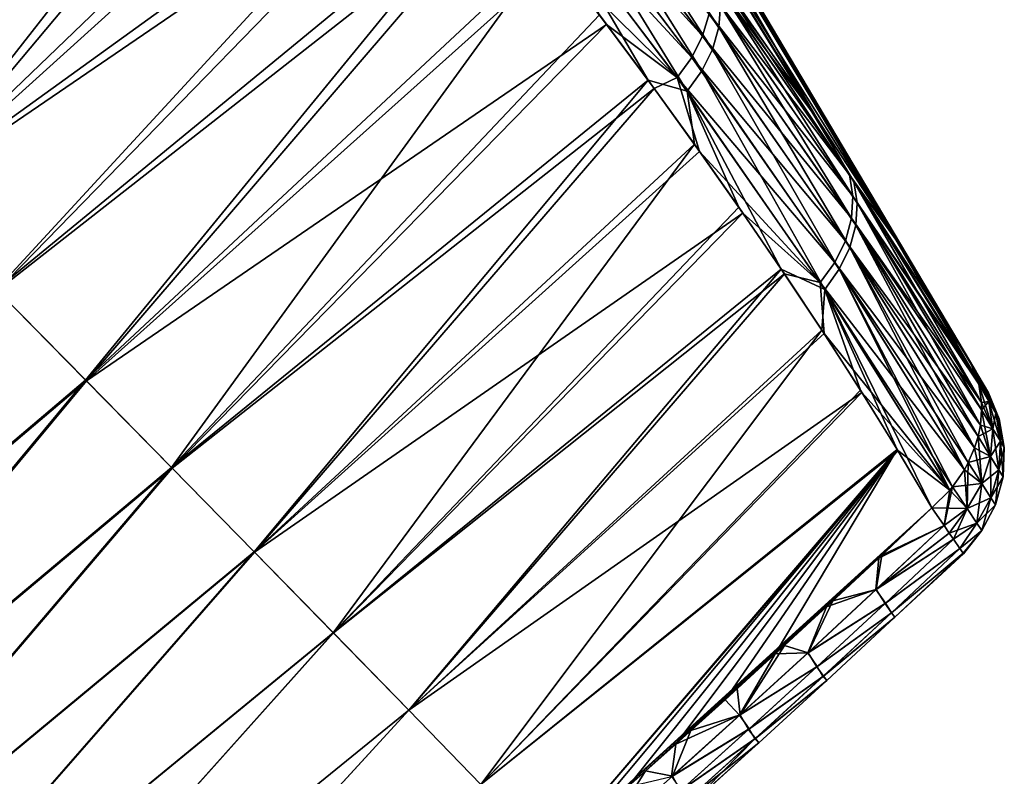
# Model space of a CAD drawing. Header units: metres. Extents: x -42 to 163, y -93 to 90.
# Tile 219 of 232: x 104.23 to 111.66, y 53.43 to 59.14. Entities that reach past the tile are written whole.
import ezdxf

# ---------------------------------------------------------------- set-up
doc = ezdxf.new("R2010")
doc.units = ezdxf.units.M
doc.layers.add('solid_500770_SW0001', color=7, linetype='CONTINUOUS')

msp = doc.modelspace()

# ---------------------------------------------------------------- linework, layer by layer
at = {"layer": 'solid_500770_SW0001'}
for points in [[(102.626389, 58.540535, 11.462025), (106.01828, 62.378082, 11.842339), (101.877289, 59.294491, 12.4182)], [(102.626389, 58.540535, 11.462025), (106.493103, 61.818676, 11.168035), (106.01828, 62.378082, 11.842339)], [(101.895142, 59.277641, -12.397078), (106.153152, 62.219215, -11.654253), (102.640747, 58.527176, -11.444242)], [(102.640747, 58.527176, -11.444242), (106.153152, 62.219215, -11.654253), (106.615486, 61.671997, -10.98817)], [(103.351471, 57.809498, 10.474355), (106.493103, 61.818676, 11.168035), (102.626389, 58.540535, 11.462025)], [(103.351471, 57.809498, 10.474355), (106.951454, 61.267937, 10.480629), (106.493103, 61.818676, 11.168035)], [(102.640747, 58.527176, -11.444242), (106.615486, 61.671997, -10.98817), (103.36264, 57.799328, -10.459877)], [(103.36264, 57.799328, -10.459877), (106.615486, 61.671997, -10.98817), (107.05928, 61.136295, -10.313496)], [(103.351471, 57.809498, 10.474355), (107.39296, 60.726269, 9.781033), (106.951454, 61.267937, 10.480629)], [(110.815025, 57.523285, 2.726799), (108.774513, 60.929943, 2.220388), (108.524414, 61.180046, 4.413984)], [(110.161575, 58.517399, 4.403446), (110.815025, 57.523285, 2.726799), (108.524414, 61.180046, 4.413984)], [(109.44445, 59.538605, 6.009544), (110.161575, 58.517399, 4.403446), (108.524414, 61.180046, 4.413984)], [(110.248413, 58.389019, -4.19611), (108.524895, 61.179562, -4.410817), (108.774757, 60.929699, -2.217166)], [(110.248413, 58.389019, -4.19611), (109.594841, 59.329281, -5.691401), (108.524895, 61.179562, -4.410817)], [(103.36264, 57.799328, -10.459877), (107.05928, 61.136295, -10.313496), (107.485138, 60.611317, -9.630016)], [(111.533501, 56.332127, 0.207591), (108.858276, 60.84618, 0.00162), (108.774513, 60.929943, 2.220388)], [(111.516121, 56.361992, 0.413857), (111.533501, 56.332127, 0.207591), (108.774513, 60.929943, 2.220388)], [(111.487183, 56.411701, 0.616356), (111.516121, 56.361992, 0.413857), (108.774513, 60.929943, 2.220388)], [(111.44709, 56.480583, 0.811573), (111.487183, 56.411701, 0.616356), (108.774513, 60.929943, 2.220388)], [(111.396652, 56.567219, 0.996101), (111.44709, 56.480583, 0.811573), (108.774513, 60.929943, 2.220388)], [(110.815025, 57.523285, 2.726799), (111.396652, 56.567219, 0.996101), (108.774513, 60.929943, 2.220388)], [(110.851555, 57.465401, -2.626881), (108.774757, 60.929699, -2.217166), (108.858276, 60.84618, 0.00162)], [(110.851555, 57.465401, -2.626881), (110.248413, 58.389019, -4.19611), (108.774757, 60.929699, -2.217166)], [(111.447052, 56.480637, -0.811694), (111.396614, 56.56728, -0.996131), (108.858276, 60.84618, 0.00162)], [(110.851555, 57.465401, -2.626881), (108.858276, 60.84618, 0.00162), (111.396614, 56.56728, -0.996131)], [(111.487144, 56.411777, -0.616574), (111.447052, 56.480637, -0.811694), (108.858276, 60.84618, 0.00162)], [(111.516083, 56.362057, -0.414153), (111.487144, 56.411777, -0.616574), (108.858276, 60.84618, 0.00162)], [(111.533478, 56.332165, -0.20792), (111.516083, 56.362057, -0.414153), (108.858276, 60.84618, 0.00162)], [(111.539276, 56.322201, -0.000167), (111.533478, 56.332165, -0.20792), (108.858276, 60.84618, 0.00162)], [(111.533501, 56.332127, 0.207591), (111.539276, 56.322201, -0.000167), (108.858276, 60.84618, 0.00162)], [(104.051826, 57.101959, 9.456563), (107.39296, 60.726269, 9.781033), (103.351471, 57.809498, 10.474355)], [(104.051826, 57.101959, 9.456563), (107.816742, 60.194988, 9.07127), (107.39296, 60.726269, 9.781033)], [(108.419952, 60.705856, 8.365299), (108.403938, 60.544716, 8.472964), (109.505219, 59.080147, 6.349883)], [(109.518234, 59.244667, 6.247755), (108.419952, 60.705856, 8.365299), (109.505219, 59.080147, 6.349883)], [(103.36264, 57.799328, -10.459877), (107.485138, 60.611317, -9.630016), (104.060188, 57.09462, -9.445075)], [(104.060188, 57.09462, -9.445075), (107.485138, 60.611317, -9.630016), (107.893608, 60.097134, -8.938076)], [(108.235748, 60.531506, -8.772843), (109.383064, 59.015774, -6.592819), (108.153206, 60.37019, -8.843528)], [(109.431068, 59.182194, -6.505653), (109.383064, 59.015774, -6.592819), (108.235748, 60.531506, -8.772843)], [(108.403938, 60.544716, 8.472964), (108.353859, 60.380444, 8.563709), (109.457428, 58.913578, 6.436791)], [(109.505219, 59.080147, 6.349883), (108.403938, 60.544716, 8.472964), (109.457428, 58.913578, 6.436791)], [(108.153206, 60.37019, -8.843528), (109.302063, 58.853271, -6.661471), (108.042343, 60.217587, -8.891626)], [(109.383064, 59.015774, -6.592819), (109.302063, 58.853271, -6.661471), (108.153206, 60.37019, -8.843528)], [(108.353859, 60.380444, 8.563709), (108.271523, 60.219009, 8.634232), (109.376579, 58.750996, 6.505327)], [(109.457428, 58.913578, 6.436791), (108.353859, 60.380444, 8.563709), (109.376579, 58.750996, 6.505327)], [(104.726822, 56.418442, 8.409919), (107.816742, 60.194988, 9.07127), (104.051826, 57.101959, 9.456563)], [(104.726822, 56.418442, 8.409919), (108.22039, 59.677792, 8.35674), (107.816742, 60.194988, 9.07127)], [(108.284515, 59.594032, -8.238739), (108.042343, 60.217587, -8.891626), (109.191849, 58.700665, -6.709476)], [(109.302063, 58.853271, -6.661471), (109.191849, 58.700665, -6.709476), (108.042343, 60.217587, -8.891626)], [(108.271523, 60.219009, 8.634232), (108.160767, 60.066399, 8.68236), (109.266464, 58.598373, 6.553359)], [(109.376579, 58.750996, 6.505327), (108.271523, 60.219009, 8.634232), (109.266464, 58.598373, 6.553359)], [(104.060188, 57.09462, -9.445075), (107.893608, 60.097134, -8.938076), (104.732918, 56.413395, -8.400718)], [(104.732918, 56.413395, -8.400718), (107.893608, 60.097134, -8.938076), (108.284515, 59.594032, -8.238739)], [(108.971779, 58.680168, 6.909427), (109.266464, 58.598373, 6.553359), (108.160767, 60.066399, 8.68236)], [(108.604607, 59.173698, 7.637196), (108.971779, 58.680168, 6.909427), (108.160767, 60.066399, 8.68236)], [(105.376053, 55.759201, 7.335102), (108.22039, 59.677792, 8.35674), (104.726822, 56.418442, 8.409919)], [(105.376053, 55.759201, 7.335102), (108.604607, 59.173698, 7.637196), (108.22039, 59.677792, 8.35674)], [(104.732918, 56.413395, -8.400718), (108.284515, 59.594032, -8.238739), (108.658669, 59.101181, -7.531401)], [(108.658669, 59.101181, -7.531401), (108.284515, 59.594032, -8.238739), (109.191849, 58.700665, -6.709476)], [(110.524628, 57.916992, 3.763091), (110.161575, 58.517399, 4.403446), (109.44445, 59.538605, 6.009544)], [(110.524628, 57.916992, 3.763091), (109.44445, 59.538605, 6.009544), (109.496788, 59.401047, 6.134568)], [(109.42318, 59.502602, -6.28945), (109.594841, 59.329281, -5.691401), (110.248413, 58.389019, -4.19611)], [(109.42318, 59.502602, -6.28945), (110.248413, 58.389019, -4.19611), (110.491165, 57.968071, -3.850403)], [(109.42318, 59.502602, -6.28945), (110.491165, 57.968071, -3.850403), (109.444336, 59.346497, -6.403137)], [(109.496788, 59.401047, 6.134568), (109.518234, 59.244667, 6.247755), (110.549438, 57.756233, 3.868463)], [(110.524628, 57.916992, 3.763091), (109.496788, 59.401047, 6.134568), (110.549438, 57.756233, 3.868463)], [(109.444336, 59.346497, -6.403137), (110.515816, 57.807442, -3.956054), (109.431068, 59.182194, -6.505653)], [(110.491165, 57.968071, -3.850403), (110.515816, 57.807442, -3.956054), (109.444336, 59.346497, -6.403137)], [(109.518234, 59.244667, 6.247755), (109.505219, 59.080147, 6.349883), (110.539261, 57.588306, 3.964377)], [(110.549438, 57.756233, 3.868463), (109.518234, 59.244667, 6.247755), (110.539261, 57.588306, 3.964377)], [(105.376053, 55.759201, 7.335102), (108.971779, 58.680168, 6.909427), (108.604607, 59.173698, 7.637196)], [(109.431068, 59.182194, -6.505653), (110.505501, 57.63961, -4.052183), (109.383064, 59.015774, -6.592819)], [(110.515816, 57.807442, -3.956054), (110.505501, 57.63961, -4.052183), (109.431068, 59.182194, -6.505653)], [(104.732918, 56.413395, -8.400718), (108.658669, 59.101181, -7.531401), (105.380417, 55.755917, -7.327609)], [(105.380417, 55.755917, -7.327609), (108.658669, 59.101181, -7.531401), (109.017097, 58.617817, -6.815116)], [(109.017097, 58.617817, -6.815116), (108.658669, 59.101181, -7.531401), (109.191849, 58.700665, -6.709476)], [(109.505219, 59.080147, 6.349883), (109.457428, 58.913578, 6.436791), (110.493683, 57.419422, 4.046961)], [(110.539261, 57.588306, 3.964377), (109.505219, 59.080147, 6.349883), (110.493683, 57.419422, 4.046961)], [(109.383064, 59.015774, -6.592819), (110.459785, 57.470802, -4.134906), (109.302063, 58.853271, -6.661471)], [(110.505501, 57.63961, -4.052183), (110.459785, 57.470802, -4.134906), (109.383064, 59.015774, -6.592819)], [(109.457428, 58.913578, 6.436791), (109.376579, 58.750996, 6.505327), (110.414322, 57.25568, 4.113235)], [(110.493683, 57.419422, 4.046961), (109.457428, 58.913578, 6.436791), (110.414322, 57.25568, 4.113235)], [(109.302063, 58.853271, -6.661471), (110.380325, 57.307102, -4.201238), (109.191849, 58.700665, -6.709476)], [(110.459785, 57.470802, -4.134906), (110.380325, 57.307102, -4.201238), (109.302063, 58.853271, -6.661471)], [(109.359459, 58.144222, -6.090867), (109.017097, 58.617817, -6.815116), (109.191849, 58.700665, -6.709476)], [(109.359459, 58.144222, -6.090867), (109.191849, 58.700665, -6.709476), (110.270844, 57.154476, -4.24909)], [(110.380325, 57.307102, -4.201238), (110.270844, 57.154476, -4.24909), (109.191849, 58.700665, -6.709476)], [(109.376579, 58.750996, 6.505327), (109.266464, 58.598373, 6.553359), (110.304909, 57.103039, 4.161111)], [(110.414322, 57.25568, 4.113235), (109.376579, 58.750996, 6.505327), (110.304909, 57.103039, 4.161111)], [(105.999222, 55.124401, 6.23259), (108.971779, 58.680168, 6.909427), (105.376053, 55.759201, 7.335102)], [(105.380417, 55.755917, -7.327609), (109.017097, 58.617817, -6.815116), (106.002274, 55.122448, -6.226549)], [(105.999222, 55.124401, 6.23259), (109.321701, 58.197556, 6.174492), (108.971779, 58.680168, 6.909427)], [(106.002274, 55.122448, -6.226549), (109.017097, 58.617817, -6.815116), (109.359459, 58.144222, -6.090867)], [(108.971779, 58.680168, 6.909427), (109.321701, 58.197556, 6.174492), (109.266464, 58.598373, 6.553359)], [(109.97641, 57.256355, 4.670637), (110.304909, 57.103039, 4.161111), (109.266464, 58.598373, 6.553359)], [(109.656036, 57.723667, 5.42941), (109.97641, 57.256355, 4.670637), (109.266464, 58.598373, 6.553359)], [(109.321701, 58.197556, 6.174492), (109.656036, 57.723667, 5.42941), (109.266464, 58.598373, 6.553359)], [(110.524628, 57.916992, 3.763091), (110.815025, 57.523285, 2.726799), (110.161575, 58.517399, 4.403446)], [(110.491165, 57.968071, -3.850403), (110.248413, 58.389019, -4.19611), (110.851555, 57.465401, -2.626881)], [(106.596024, 54.514198, 5.102862), (109.321701, 58.197556, 6.174492), (105.999222, 55.124401, 6.23259)], [(106.596024, 54.514198, 5.102862), (109.656036, 57.723667, 5.42941), (109.321701, 58.197556, 6.174492)], [(106.002274, 55.122448, -6.226549), (109.359459, 58.144222, -6.090867), (109.687134, 57.678574, -5.356119)], [(109.687134, 57.678574, -5.356119), (109.359459, 58.144222, -6.090867), (110.270844, 57.154476, -4.24909)], [(110.491165, 57.968071, -3.850403), (110.851555, 57.465401, -2.626881), (111.396614, 56.56728, -0.996131)], [(110.491165, 57.968071, -3.850403), (111.396614, 56.56728, -0.996131), (111.458908, 56.416145, -1.095955)], [(110.491165, 57.968071, -3.850403), (111.458908, 56.416145, -1.095955), (110.515816, 57.807442, -3.956054)], [(111.458519, 56.416222, 1.095788), (110.815025, 57.523285, 2.726799), (110.524628, 57.916992, 3.763091)], [(110.524628, 57.916992, 3.763091), (110.549438, 57.756233, 3.868463), (111.486504, 56.250484, 1.192748)], [(111.465782, 56.388699, 1.112701), (110.524628, 57.916992, 3.763091), (111.486504, 56.250484, 1.192748)], [(111.465782, 56.388699, 1.112701), (111.458519, 56.416222, 1.095788), (110.524628, 57.916992, 3.763091)], [(110.515816, 57.807442, -3.956054), (111.487061, 56.25034, -1.193002), (110.505501, 57.63961, -4.052183)], [(110.515816, 57.807442, -3.956054), (111.466194, 56.388847, -1.112754), (111.487061, 56.25034, -1.193002)], [(110.515816, 57.807442, -3.956054), (111.458908, 56.416145, -1.095955), (111.466194, 56.388847, -1.112754)], [(110.549438, 57.756233, 3.868463), (110.539261, 57.588306, 3.964377), (111.478889, 56.078995, 1.281731)], [(111.487938, 56.19384, 1.223366), (110.549438, 57.756233, 3.868463), (111.478889, 56.078995, 1.281731)], [(111.487938, 56.19384, 1.223366), (111.486504, 56.250484, 1.192748), (110.549438, 57.756233, 3.868463)], [(106.002274, 55.122448, -6.226549), (109.687134, 57.678574, -5.356119), (106.598068, 54.513264, -5.098339)], [(106.596024, 54.514198, 5.102862), (109.97641, 57.256355, 4.670637), (109.656036, 57.723667, 5.42941)], [(106.598068, 54.513264, -5.098339), (109.687134, 57.678574, -5.356119), (110.000145, 57.220757, -4.610828)], [(110.000145, 57.220757, -4.610828), (109.687134, 57.678574, -5.356119), (110.270844, 57.154476, -4.24909)], [(110.505501, 57.63961, -4.052183), (111.478966, 56.078739, -1.281893), (110.459785, 57.470802, -4.134906)], [(110.539261, 57.588306, 3.964377), (110.493683, 57.419422, 4.046961), (111.435532, 55.908413, 1.359146)], [(110.505501, 57.63961, -4.052183), (111.488373, 56.193897, -1.223471), (111.478966, 56.078739, -1.281893)], [(110.505501, 57.63961, -4.052183), (111.487061, 56.25034, -1.193002), (111.488373, 56.193897, -1.223471)], [(111.461632, 55.993114, 1.322124), (110.539261, 57.588306, 3.964377), (111.435532, 55.908413, 1.359146)], [(111.461632, 55.993114, 1.322124), (111.478889, 56.078995, 1.281731), (110.539261, 57.588306, 3.964377)], [(111.458519, 56.416222, 1.095788), (111.396652, 56.567219, 0.996101), (110.815025, 57.523285, 2.726799)], [(110.459785, 57.470802, -4.134906), (111.435539, 55.908131, -1.359303), (110.380325, 57.307102, -4.201238)], [(110.459785, 57.470802, -4.134906), (111.461632, 55.993114, -1.322126), (111.435539, 55.908131, -1.359303)], [(110.459785, 57.470802, -4.134906), (111.478966, 56.078739, -1.281893), (111.461632, 55.993114, -1.322126)], [(110.493683, 57.419422, 4.046961), (110.414322, 57.25568, 4.113235), (111.357605, 55.743355, 1.422897)], [(111.386932, 55.796818, 1.403517), (110.493683, 57.419422, 4.046961), (111.357605, 55.743355, 1.422897)], [(111.386932, 55.796818, 1.403517), (111.435532, 55.908413, 1.359146), (110.493683, 57.419422, 4.046961)], [(110.380325, 57.307102, -4.201238), (111.357918, 55.742901, -1.423239), (110.270844, 57.154476, -4.24909)], [(110.380325, 57.307102, -4.201238), (111.387314, 55.796688, -1.403706), (111.357918, 55.742901, -1.423239)], [(110.380325, 57.307102, -4.201238), (111.435539, 55.908131, -1.359303), (111.387314, 55.796688, -1.403706)], [(107.166161, 53.928761, 3.946394), (109.97641, 57.256355, 4.670637), (106.596024, 54.514198, 5.102862)], [(106.598068, 54.513264, -5.098339), (110.000145, 57.220757, -4.610828), (107.167442, 53.928593, -3.943573)], [(107.166161, 53.928761, 3.946394), (110.28215, 56.796383, 3.89934), (109.97641, 57.256355, 4.670637)], [(107.167442, 53.928593, -3.943573), (110.000145, 57.220757, -4.610828), (110.298805, 56.770359, -3.854236)], [(109.97641, 57.256355, 4.670637), (110.28215, 56.796383, 3.89934), (110.304909, 57.103039, 4.161111)], [(110.298805, 56.770359, -3.854236), (110.000145, 57.220757, -4.610828), (110.270844, 57.154476, -4.24909)], [(110.414322, 57.25568, 4.113235), (110.304909, 57.103039, 4.161111), (111.248543, 55.590141, 1.470684)], [(111.26889, 55.614792, 1.463863), (110.414322, 57.25568, 4.113235), (111.248543, 55.590141, 1.470684)], [(111.26889, 55.614792, 1.463863), (111.357605, 55.743355, 1.422897), (110.414322, 57.25568, 4.113235)], [(110.270844, 57.154476, -4.24909), (111.269218, 55.614586, -1.464077), (111.248573, 55.589695, -1.470933)], [(110.270844, 57.154476, -4.24909), (111.357918, 55.742901, -1.423239), (111.269218, 55.614586, -1.464077)], [(110.298805, 56.770359, -3.854236), (110.270844, 57.154476, -4.24909), (111.248573, 55.589695, -1.470933)], [(104.726822, 56.418442, 8.409919), (104.051826, 57.101959, 9.456563), (100.809158, 53.09494, 8.6185)], [(104.060188, 57.09462, -9.445075), (104.732918, 56.413395, -8.400718), (100.815331, 53.089672, -8.609097)], [(110.28215, 56.796383, 3.89934), (110.573769, 56.342865, 3.1138), (110.304909, 57.103039, 4.161111)], [(111.11335, 55.456116, 1.500147), (111.248543, 55.590141, 1.470684), (110.304909, 57.103039, 4.161111)], [(110.850998, 55.895996, 2.314031), (111.11335, 55.456116, 1.500147), (110.304909, 57.103039, 4.161111)], [(110.573769, 56.342865, 3.1138), (110.850998, 55.895996, 2.314031), (110.304909, 57.103039, 4.161111)], [(107.709335, 53.368248, 2.763664), (110.28215, 56.796383, 3.89934), (107.166161, 53.928761, 3.946394)], [(107.167442, 53.928593, -3.943573), (110.298805, 56.770359, -3.854236), (110.584229, 56.325878, -3.083356)], [(107.709335, 53.368248, 2.763664), (110.573769, 56.342865, 3.1138), (110.28215, 56.796383, 3.89934)], [(110.584229, 56.325878, -3.083356), (110.298805, 56.770359, -3.854236), (111.248573, 55.589695, -1.470933)], [(111.458908, 56.416145, -1.095955), (111.396614, 56.56728, -0.996131), (111.447052, 56.480637, -0.811694)], [(111.543045, 56.258076, 0.811208), (111.44709, 56.480583, 0.811573), (111.396652, 56.567219, 0.996101)], [(111.543045, 56.258076, 0.811208), (111.396652, 56.567219, 0.996101), (111.458519, 56.416222, 1.095788)], [(111.543015, 56.258125, -0.811343), (111.447052, 56.480637, -0.811694), (111.487144, 56.411777, -0.616574)], [(111.466194, 56.388847, -1.112754), (111.447052, 56.480637, -0.811694), (111.543015, 56.258125, -0.811343)], [(111.458908, 56.416145, -1.095955), (111.447052, 56.480637, -0.811694), (111.466194, 56.388847, -1.112754)], [(111.543045, 56.258076, 0.811208), (111.487183, 56.411701, 0.616356), (111.44709, 56.480583, 0.811573)], [(104.726822, 56.418442, 8.409919), (100.809158, 53.09494, 8.6185), (101.435036, 52.455563, 7.574715)], [(104.732918, 56.413395, -8.400718), (101.439468, 52.452068, -7.56697), (100.815331, 53.089672, -8.609097)], [(105.376053, 55.759201, 7.335102), (104.726822, 56.418442, 8.409919), (101.435036, 52.455563, 7.574715)], [(104.732918, 56.413395, -8.400718), (105.380417, 55.755917, -7.327609), (101.439468, 52.452068, -7.56697)], [(111.543045, 56.258076, 0.811208), (111.458519, 56.416222, 1.095788), (111.465782, 56.388699, 1.112701)], [(111.573372, 56.052536, 0.891436), (111.465782, 56.388699, 1.112701), (111.486504, 56.250484, 1.192748)], [(111.543045, 56.258076, 0.811208), (111.465782, 56.388699, 1.112701), (111.573372, 56.052536, 0.891436)], [(111.487061, 56.25034, -1.193002), (111.466194, 56.388847, -1.112754), (111.543015, 56.258125, -0.811343)], [(111.594719, 56.170128, -0.493436), (111.487144, 56.411777, -0.616574), (111.516083, 56.362057, -0.414153)], [(111.543015, 56.258125, -0.811343), (111.487144, 56.411777, -0.616574), (111.594719, 56.170128, -0.493436)], [(111.594765, 56.170063, 0.493147), (111.516121, 56.361992, 0.413857), (111.487183, 56.411701, 0.616356)], [(111.594765, 56.170063, 0.493147), (111.487183, 56.411701, 0.616356), (111.543045, 56.258076, 0.811208)], [(107.167442, 53.928593, -3.943573), (110.584229, 56.325878, -3.083356), (107.71006, 53.368626, -2.762494)], [(107.709335, 53.368248, 2.763664), (110.850998, 55.895996, 2.314031), (110.573769, 56.342865, 3.1138)], [(107.71006, 53.368626, -2.762494), (110.584229, 56.325878, -3.083356), (110.855965, 55.887772, -2.298608)], [(110.855965, 55.887772, -2.298608), (110.584229, 56.325878, -3.083356), (111.248573, 55.589695, -1.470933)], [(111.594719, 56.170128, -0.493436), (111.516083, 56.362057, -0.414153), (111.533478, 56.332165, -0.20792)], [(111.620743, 56.125839, 0.165324), (111.533501, 56.332127, 0.207591), (111.516121, 56.361992, 0.413857)], [(111.620743, 56.125839, 0.165324), (111.516121, 56.361992, 0.413857), (111.594765, 56.170063, 0.493147)], [(111.620728, 56.12587, -0.165708), (111.533478, 56.332165, -0.20792), (111.539276, 56.322201, -0.000167)], [(111.594719, 56.170128, -0.493436), (111.533478, 56.332165, -0.20792), (111.620728, 56.12587, -0.165708)], [(111.620743, 56.125839, 0.165324), (111.539276, 56.322201, -0.000167), (111.533501, 56.332127, 0.207591)], [(111.620728, 56.12587, -0.165708), (111.539276, 56.322201, -0.000167), (111.620743, 56.125839, 0.165324)], [(111.573372, 56.052536, 0.891436), (111.486504, 56.250484, 1.192748), (111.487938, 56.19384, 1.223366)], [(111.487061, 56.25034, -1.193002), (111.543015, 56.258125, -0.811343), (111.488373, 56.193897, -1.223471)], [(111.543015, 56.258125, -0.811343), (111.573334, 56.052589, -0.891585), (111.488373, 56.193897, -1.223471)], [(111.543015, 56.258125, -0.811343), (111.594719, 56.170128, -0.493436), (111.573334, 56.052589, -0.891585)], [(111.543045, 56.258076, 0.811208), (111.573372, 56.052536, 0.891436), (111.630524, 55.957458, 0.541723)], [(111.594765, 56.170063, 0.493147), (111.543045, 56.258076, 0.811208), (111.630524, 55.957458, 0.541723)], [(111.555084, 55.842438, 0.963129), (111.487938, 56.19384, 1.223366), (111.478889, 56.078995, 1.281731)], [(111.478966, 56.078739, -1.281893), (111.488373, 56.193897, -1.223471), (111.573334, 56.052589, -0.891585)], [(111.573372, 56.052536, 0.891436), (111.487938, 56.19384, 1.223366), (111.555084, 55.842438, 0.963129)], [(111.594719, 56.170128, -0.493436), (111.630478, 55.957527, -0.542041), (111.573334, 56.052589, -0.891585)], [(111.594719, 56.170128, -0.493436), (111.620728, 56.12587, -0.165708), (111.630478, 55.957527, -0.542041)], [(111.594765, 56.170063, 0.493147), (111.630524, 55.957458, 0.541723), (111.659218, 55.909702, 0.181576)], [(111.620743, 56.125839, 0.165324), (111.594765, 56.170063, 0.493147), (111.659218, 55.909702, 0.181576)], [(111.620728, 56.12587, -0.165708), (111.659195, 55.909733, -0.181999), (111.630478, 55.957527, -0.542041)], [(111.620728, 56.12587, -0.165708), (111.620743, 56.125839, 0.165324), (111.659195, 55.909733, -0.181999)], [(111.620743, 56.125839, 0.165324), (111.659218, 55.909702, 0.181576), (111.659195, 55.909733, -0.181999)], [(111.555084, 55.842438, 0.963129), (111.478889, 56.078995, 1.281731), (111.461632, 55.993114, 1.322124)], [(111.478966, 56.078739, -1.281893), (111.573334, 56.052589, -0.891585), (111.461632, 55.993114, -1.322126)], [(111.573334, 56.052589, -0.891585), (111.555046, 55.842499, -0.963289), (111.461632, 55.993114, -1.322126)], [(111.573334, 56.052589, -0.891585), (111.630478, 55.957527, -0.542041), (111.555046, 55.842499, -0.963289)], [(111.573372, 56.052536, 0.891436), (111.555084, 55.842438, 0.963129), (111.617889, 55.741123, 0.585213)], [(111.630524, 55.957458, 0.541723), (111.573372, 56.052536, 0.891436), (111.617889, 55.741123, 0.585213)], [(111.489059, 55.638222, 1.02272), (111.461632, 55.993114, 1.322124), (111.435532, 55.908413, 1.359146)], [(111.435539, 55.908131, -1.359303), (111.461632, 55.993114, -1.322126), (111.555046, 55.842499, -0.963289)], [(111.555084, 55.842438, 0.963129), (111.461632, 55.993114, 1.322124), (111.489059, 55.638222, 1.02272)], [(111.630478, 55.957527, -0.542041), (111.617836, 55.741199, -0.585556), (111.555046, 55.842499, -0.963289)], [(111.630478, 55.957527, -0.542041), (111.659195, 55.909733, -0.181999), (111.617836, 55.741199, -0.585556)], [(111.630524, 55.957458, 0.541723), (111.617889, 55.741123, 0.585213), (111.649414, 55.690247, 0.19614)], [(111.659218, 55.909702, 0.181576), (111.630524, 55.957458, 0.541723), (111.649414, 55.690247, 0.19614)], [(107.709335, 53.368248, 2.763664), (108.224762, 52.832172, 1.554878), (110.850998, 55.895996, 2.314031)], [(107.71006, 53.368626, -2.762494), (110.855965, 55.887772, -2.298608), (108.224716, 52.832218, -1.554664)], [(108.224716, 52.832218, -1.554664), (110.855965, 55.887772, -2.298608), (111.113449, 55.456196, -1.500136)], [(108.463173, 53.039558, 1.54503), (110.850998, 55.895996, 2.314031), (108.224762, 52.832172, 1.554878)], [(108.817612, 53.351154, 1.532514), (110.850998, 55.895996, 2.314031), (108.463173, 53.039558, 1.54503)], [(109.180504, 53.673973, 1.521971), (110.850998, 55.895996, 2.314031), (108.817612, 53.351154, 1.532514)], [(109.552109, 54.0084, 1.513362), (110.850998, 55.895996, 2.314031), (109.180504, 53.673973, 1.521971)], [(109.931168, 54.353615, 1.506892), (110.850998, 55.895996, 2.314031), (109.552109, 54.0084, 1.513362)], [(109.931168, 54.353615, 1.506892), (111.11335, 55.456116, 1.500147), (110.850998, 55.895996, 2.314031)], [(110.855965, 55.887772, -2.298608), (111.248573, 55.589695, -1.470933), (111.113449, 55.456196, -1.500136)], [(111.489059, 55.638222, 1.02272), (111.435532, 55.908413, 1.359146), (111.386932, 55.796818, 1.403517)], [(111.435539, 55.908131, -1.359303), (111.555046, 55.842499, -0.963289), (111.387314, 55.796688, -1.403706)], [(111.659195, 55.909733, -0.181999), (111.649391, 55.690281, -0.196596), (111.617836, 55.741199, -0.585556)], [(111.659195, 55.909733, -0.181999), (111.659218, 55.909702, 0.181576), (111.649391, 55.690281, -0.196596)], [(111.659218, 55.909702, 0.181576), (111.649414, 55.690247, 0.19614), (111.649391, 55.690281, -0.196596)], [(111.378609, 55.450024, 1.067256), (111.386932, 55.796818, 1.403517), (111.357605, 55.743355, 1.422897)], [(111.357918, 55.742901, -1.423239), (111.387314, 55.796688, -1.403706), (111.489021, 55.638283, -1.02289)], [(111.489059, 55.638222, 1.02272), (111.386932, 55.796818, 1.403517), (111.378609, 55.450024, 1.067256)], [(111.555046, 55.842499, -0.963289), (111.489021, 55.638283, -1.02289), (111.387314, 55.796688, -1.403706)], [(111.555046, 55.842499, -0.963289), (111.617836, 55.741199, -0.585556), (111.489021, 55.638283, -1.02289)], [(111.555084, 55.842438, 0.963129), (111.489059, 55.638222, 1.02272), (111.557449, 55.531647, 0.621486)], [(111.617889, 55.741123, 0.585213), (111.555084, 55.842438, 0.963129), (111.557449, 55.531647, 0.621486)], [(105.376053, 55.759201, 7.335102), (101.435036, 52.455563, 7.574715), (102.035507, 51.83942, 6.503348)], [(105.380417, 55.755917, -7.327609), (102.038612, 51.837284, -6.496952), (101.439468, 52.452068, -7.56697)], [(105.999222, 55.124401, 6.23259), (105.376053, 55.759201, 7.335102), (102.035507, 51.83942, 6.503348)], [(105.380417, 55.755917, -7.327609), (106.002274, 55.122448, -6.226549), (102.038612, 51.837284, -6.496952)], [(111.378609, 55.450024, 1.067256), (111.357605, 55.743355, 1.422897), (111.26889, 55.614792, 1.463863)], [(111.357918, 55.742901, -1.423239), (111.489021, 55.638283, -1.02289), (111.269218, 55.614586, -1.464077)], [(111.617836, 55.741199, -0.585556), (111.557396, 55.531727, -0.62185), (111.489021, 55.638283, -1.02289)], [(111.617836, 55.741199, -0.585556), (111.649391, 55.690281, -0.196596), (111.557396, 55.531727, -0.62185)], [(111.617889, 55.741123, 0.585213), (111.557449, 55.531647, 0.621486), (111.591782, 55.478123, 0.208309)], [(111.649414, 55.690247, 0.19614), (111.617889, 55.741123, 0.585213), (111.591782, 55.478123, 0.208309)], [(111.649391, 55.690281, -0.196596), (111.591759, 55.478157, -0.208792), (111.557396, 55.531727, -0.62185)], [(111.649391, 55.690281, -0.196596), (111.649414, 55.690247, 0.19614), (111.591759, 55.478157, -0.208792)], [(111.649414, 55.690247, 0.19614), (111.591782, 55.478123, 0.208309), (111.591759, 55.478157, -0.208792)], [(111.205322, 55.322254, 1.192548), (111.248543, 55.590141, 1.470684), (111.11335, 55.456116, 1.500147)], [(111.113449, 55.456196, -1.500136), (111.248573, 55.589695, -1.470933), (111.378563, 55.450089, -1.067433)], [(111.205322, 55.322254, 1.192548), (111.26889, 55.614792, 1.463863), (111.248543, 55.590141, 1.470684)], [(111.205322, 55.322254, 1.192548), (111.378609, 55.450024, 1.067256), (111.26889, 55.614792, 1.463863)], [(111.248573, 55.589695, -1.470933), (111.269218, 55.614586, -1.464077), (111.378563, 55.450089, -1.067433)], [(111.489021, 55.638283, -1.02289), (111.378563, 55.450089, -1.067433), (111.269218, 55.614586, -1.464077)], [(111.489021, 55.638283, -1.02289), (111.557396, 55.531727, -0.62185), (111.378563, 55.450089, -1.067433)], [(111.489059, 55.638222, 1.02272), (111.378609, 55.450024, 1.067256), (111.452187, 55.339264, 0.648773)], [(111.557449, 55.531647, 0.621486), (111.489059, 55.638222, 1.02272), (111.452187, 55.339264, 0.648773)], [(111.557396, 55.531727, -0.62185), (111.452133, 55.339348, -0.649152), (111.378563, 55.450089, -1.067433)], [(111.557396, 55.531727, -0.62185), (111.591759, 55.478157, -0.208792), (111.452133, 55.339348, -0.649152)], [(111.557449, 55.531647, 0.621486), (111.452187, 55.339264, 0.648773), (111.489143, 55.283611, 0.217492)], [(111.591782, 55.478123, 0.208309), (111.557449, 55.531647, 0.621486), (111.489143, 55.283611, 0.217492)], [(108.224716, 52.832218, -1.554664), (111.113449, 55.456196, -1.500136), (108.45517, 53.032661, -1.545142)], [(108.45517, 53.032661, -1.545142), (111.113449, 55.456196, -1.500136), (108.953056, 53.471386, -1.528259)], [(108.953056, 53.471386, -1.528259), (111.113449, 55.456196, -1.500136), (109.294945, 53.776798, -1.519105)], [(109.294945, 53.776798, -1.519105), (111.113449, 55.456196, -1.500136), (109.64476, 54.092682, -1.511646)], [(109.64476, 54.092682, -1.511646), (111.113449, 55.456196, -1.500136), (110.001488, 54.418396, -1.50603)], [(110.317726, 54.70982, 1.502554), (111.11335, 55.456116, 1.500147), (109.931168, 54.353615, 1.506892)], [(110.001488, 54.418396, -1.50603), (111.113449, 55.456196, -1.500136), (110.365189, 54.75412, -1.50225)], [(110.71183, 55.077232, 1.500338), (111.11335, 55.456116, 1.500147), (110.317726, 54.70982, 1.502554)], [(110.365189, 54.75412, -1.50225), (111.113449, 55.456196, -1.500136), (110.735909, 55.100037, -1.500298)], [(110.71183, 55.077232, 1.500338), (111.205322, 55.322254, 1.192548), (111.11335, 55.456116, 1.500147)], [(110.735909, 55.100037, -1.500298), (111.113449, 55.456196, -1.500136), (111.205612, 55.321838, -1.191431)], [(111.205612, 55.321838, -1.191431), (111.113449, 55.456196, -1.500136), (111.378563, 55.450089, -1.067433)], [(111.205322, 55.322254, 1.192548), (111.244225, 55.265533, 1.027626), (111.378609, 55.450024, 1.067256)], [(111.244232, 55.26553, -1.027622), (111.205612, 55.321838, -1.191431), (111.378563, 55.450089, -1.067433)], [(111.244225, 55.265533, 1.027626), (111.276344, 55.218723, 0.864266), (111.378609, 55.450024, 1.067256)], [(111.244232, 55.26553, -1.027622), (111.378563, 55.450089, -1.067433), (111.452133, 55.339348, -0.649152)], [(111.276344, 55.218723, 0.864266), (111.452187, 55.339264, 0.648773), (111.378609, 55.450024, 1.067256)], [(111.591759, 55.478157, -0.208792), (111.48912, 55.283646, -0.217996), (111.452133, 55.339348, -0.649152)], [(111.591759, 55.478157, -0.208792), (111.591782, 55.478123, 0.208309), (111.48912, 55.283646, -0.217996)], [(111.591782, 55.478123, 0.208309), (111.489143, 55.283611, 0.217492), (111.48912, 55.283646, -0.217996)], [(110.690613, 54.838684, 1.193538), (111.244225, 55.265533, 1.027626), (111.205322, 55.322254, 1.192548)], [(110.690613, 54.838684, 1.193538), (111.205322, 55.322254, 1.192548), (110.71183, 55.077232, 1.500338)], [(110.692184, 54.839462, -1.192412), (111.205612, 55.321838, -1.191431), (111.244232, 55.26553, -1.027622)], [(110.735909, 55.100037, -1.500298), (111.205612, 55.321838, -1.191431), (110.692184, 54.839462, -1.192412)], [(111.27655, 55.218422, -0.863097), (111.244232, 55.26553, -1.027622), (111.452133, 55.339348, -0.649152)], [(111.276344, 55.218723, 0.864266), (111.324165, 55.148975, 0.523919), (111.452187, 55.339264, 0.648773)], [(111.324287, 55.148792, -0.522715), (111.27655, 55.218422, -0.863097), (111.452133, 55.339348, -0.649152)], [(111.324165, 55.148975, 0.523919), (111.489143, 55.283611, 0.217492), (111.452187, 55.339264, 0.648773)], [(111.324165, 55.148975, 0.523919), (111.348297, 55.113777, 0.175734), (111.489143, 55.283611, 0.217492)], [(111.324287, 55.148792, -0.522715), (111.452133, 55.339348, -0.649152), (111.48912, 55.283646, -0.217996)], [(111.348343, 55.113712, -0.174506), (111.324287, 55.148792, -0.522715), (111.48912, 55.283646, -0.217996)], [(111.348297, 55.113777, 0.175734), (111.351341, 55.109337, 0.000033), (111.489143, 55.283611, 0.217492)], [(111.348343, 55.113712, -0.174506), (111.48912, 55.283646, -0.217996), (111.489143, 55.283611, 0.217492)], [(111.351341, 55.109337, 0.000033), (111.348343, 55.113712, -0.174506), (111.489143, 55.283611, 0.217492)], [(110.690613, 54.838684, 1.193538), (111.276344, 55.218723, 0.864266), (111.244225, 55.265533, 1.027626)], [(110.761734, 54.735664, 0.865261), (111.276344, 55.218723, 0.864266), (110.690613, 54.838684, 1.193538)], [(110.692184, 54.839462, -1.192412), (111.244232, 55.26553, -1.027622), (111.27655, 55.218422, -0.863097)], [(110.692184, 54.839462, -1.192412), (111.27655, 55.218422, -0.863097), (110.760628, 54.734138, -0.864093)], [(110.760628, 54.734138, -0.864093), (111.27655, 55.218422, -0.863097), (111.324287, 55.148792, -0.522715)], [(110.761734, 54.735664, 0.865261), (111.324165, 55.148975, 0.523919), (111.276344, 55.218723, 0.864266)], [(105.999222, 55.124401, 6.23259), (102.035507, 51.83942, 6.503348), (102.610214, 51.246674, 5.40478)], [(106.596024, 54.514198, 5.102862), (105.999222, 55.124401, 6.23259), (102.610214, 51.246674, 5.40478)], [(110.760628, 54.734138, -0.864093), (111.324287, 55.148792, -0.522715), (110.808418, 54.664665, -0.523257)], [(110.806847, 54.663494, 0.524468), (111.324165, 55.148975, 0.523919), (110.761734, 54.735664, 0.865261)], [(110.806847, 54.663494, 0.524468), (111.348297, 55.113777, 0.175734), (111.324165, 55.148975, 0.523919)], [(110.808418, 54.664665, -0.523257), (111.324287, 55.148792, -0.522715), (111.348343, 55.113712, -0.174506)], [(106.002274, 55.122448, -6.226549), (102.612328, 51.245556, -5.399741), (102.038612, 51.837284, -6.496952)], [(106.002274, 55.122448, -6.226549), (106.598068, 54.513264, -5.098339), (102.612328, 51.245556, -5.399741)], [(110.690613, 54.838684, 1.193538), (110.71183, 55.077232, 1.500338), (110.317726, 54.70982, 1.502554)], [(110.365189, 54.75412, -1.50225), (110.735909, 55.100037, -1.500298), (110.692184, 54.839462, -1.192412)], [(110.833557, 54.630787, 0.176075), (111.348297, 55.113777, 0.175734), (110.806847, 54.663494, 0.524468)], [(110.808418, 54.664665, -0.523257), (111.348343, 55.113712, -0.174506), (110.83403, 54.63113, -0.174849)], [(110.833557, 54.630787, 0.176075), (111.351341, 55.109337, 0.000033), (111.348297, 55.113777, 0.175734)], [(110.83403, 54.63113, -0.174849), (111.351341, 55.109337, 0.000033), (110.833557, 54.630787, 0.176075)], [(110.83403, 54.63113, -0.174849), (111.348343, 55.113712, -0.174506), (111.351341, 55.109337, 0.000033)], [(110.175858, 54.361267, 1.196872), (110.690613, 54.838684, 1.193538), (110.317726, 54.70982, 1.502554)], [(110.761734, 54.735664, 0.865261), (110.690613, 54.838684, 1.193538), (110.175858, 54.361267, 1.196872)], [(110.178711, 54.363213, -1.195726), (110.692184, 54.839462, -1.192412), (110.760628, 54.734138, -0.864093)], [(110.365189, 54.75412, -1.50225), (110.692184, 54.839462, -1.192412), (110.178711, 54.363213, -1.195726)], [(110.001488, 54.418396, -1.50603), (110.365189, 54.75412, -1.50225), (110.178711, 54.363213, -1.195726)], [(110.175858, 54.361267, 1.196872), (110.317726, 54.70982, 1.502554), (109.931168, 54.353615, 1.506892)], [(110.247246, 54.258446, 0.867681), (110.761734, 54.735664, 0.865261), (110.175858, 54.361267, 1.196872)], [(110.178711, 54.363213, -1.195726), (110.760628, 54.734138, -0.864093), (110.244835, 54.255733, -0.866522)], [(110.244835, 54.255733, -0.866522), (110.760628, 54.734138, -0.864093), (110.808418, 54.664665, -0.523257)], [(110.806847, 54.663494, 0.524468), (110.761734, 54.735664, 0.865261), (110.247246, 54.258446, 0.867681)], [(110.244835, 54.255733, -0.866522), (110.808418, 54.664665, -0.523257), (110.293884, 54.187378, -0.524726)], [(110.290855, 54.184887, 0.525949), (110.806847, 54.663494, 0.524468), (110.247246, 54.258446, 0.867681)], [(110.833557, 54.630787, 0.176075), (110.806847, 54.663494, 0.524468), (110.290855, 54.184887, 0.525949)], [(110.319016, 54.153461, 0.176569), (110.833557, 54.630787, 0.176075), (110.290855, 54.184887, 0.525949)], [(110.293884, 54.187378, -0.524726), (110.808418, 54.664665, -0.523257), (110.83403, 54.63113, -0.174849)], [(110.293884, 54.187378, -0.524726), (110.83403, 54.63113, -0.174849), (110.319923, 54.154198, -0.175339)], [(110.319923, 54.154198, -0.175339), (110.833557, 54.630787, 0.176075), (110.319016, 54.153461, 0.176569)], [(110.319923, 54.154198, -0.175339), (110.83403, 54.63113, -0.174849), (110.833557, 54.630787, 0.176075)], [(106.596024, 54.514198, 5.102862), (102.610214, 51.246674, 5.40478), (103.158821, 50.677483, 4.27939)], [(106.598068, 54.513264, -5.098339), (103.160179, 50.677116, -4.27593), (102.612328, 51.245556, -5.399741)], [(107.166161, 53.928761, 3.946394), (106.596024, 54.514198, 5.102862), (103.158821, 50.677483, 4.27939)], [(106.598068, 54.513264, -5.098339), (107.167442, 53.928593, -3.943573), (103.160179, 50.677116, -4.27593)], [(109.64476, 54.092682, -1.511646), (110.001488, 54.418396, -1.50603), (109.666245, 53.89431, -1.201702)], [(110.001488, 54.418396, -1.50603), (110.178711, 54.363213, -1.195726), (109.666245, 53.89431, -1.201702)], [(109.662117, 53.891239, 1.202887), (109.931168, 54.353615, 1.506892), (109.552109, 54.0084, 1.513362)], [(109.662117, 53.891239, 1.202887), (110.175858, 54.361267, 1.196872), (109.931168, 54.353615, 1.506892)], [(110.247246, 54.258446, 0.867681), (110.175858, 54.361267, 1.196872), (109.662117, 53.891239, 1.202887)], [(109.666245, 53.89431, -1.201702), (110.178711, 54.363213, -1.195726), (110.244835, 54.255733, -0.866522)], [(109.733948, 53.788406, 0.87205), (110.247246, 54.258446, 0.867681), (109.662117, 53.891239, 1.202887)], [(109.666245, 53.89431, -1.201702), (110.244835, 54.255733, -0.866522), (109.73024, 53.784542, -0.87091)], [(109.73024, 53.784542, -0.87091), (110.244835, 54.255733, -0.866522), (110.293884, 54.187378, -0.524726)], [(110.290855, 54.184887, 0.525949), (110.247246, 54.258446, 0.867681), (109.733948, 53.788406, 0.87205)], [(109.73024, 53.784542, -0.87091), (110.293884, 54.187378, -0.524726), (109.780663, 53.717136, -0.527377)], [(109.776192, 53.713364, 0.528623), (110.290855, 54.184887, 0.525949), (109.733948, 53.788406, 0.87205)], [(110.319016, 54.153461, 0.176569), (110.290855, 54.184887, 0.525949), (109.776192, 53.713364, 0.528623)], [(109.780663, 53.717136, -0.527377), (110.293884, 54.187378, -0.524726), (110.319923, 54.154198, -0.175339)], [(109.294945, 53.776798, -1.519105), (109.64476, 54.092682, -1.511646), (109.666245, 53.89431, -1.201702)], [(109.805855, 53.683117, 0.177461), (110.319016, 54.153461, 0.176569), (109.776192, 53.713364, 0.528623)], [(109.780663, 53.717136, -0.527377), (110.319923, 54.154198, -0.175339), (109.807198, 53.684235, -0.176223)], [(109.807198, 53.684235, -0.176223), (110.319016, 54.153461, 0.176569), (109.805855, 53.683117, 0.177461)], [(109.807198, 53.684235, -0.176223), (110.319923, 54.154198, -0.175339), (110.319016, 54.153461, 0.176569)], [(109.662117, 53.891239, 1.202887), (109.552109, 54.0084, 1.513362), (109.180504, 53.673973, 1.521971)], [(107.166161, 53.928761, 3.946394), (103.158821, 50.677483, 4.27939), (103.680977, 50.132008, 3.127561)], [(107.167442, 53.928593, -3.943573), (103.681793, 50.132164, -3.125718), (103.160179, 50.677116, -4.27593)], [(107.709335, 53.368248, 2.763664), (107.166161, 53.928761, 3.946394), (103.680977, 50.132008, 3.127561)], [(107.167442, 53.928593, -3.943573), (107.71006, 53.368626, -2.762494), (103.681793, 50.132164, -3.125718)], [(109.149284, 53.428867, 1.212161), (109.662117, 53.891239, 1.202887), (109.180504, 53.673973, 1.521971)], [(109.733948, 53.788406, 0.87205), (109.662117, 53.891239, 1.202887), (109.149284, 53.428867, 1.212161)], [(109.154694, 53.433022, -1.210913), (109.666245, 53.89431, -1.201702), (109.73024, 53.784542, -0.87091)], [(109.294945, 53.776798, -1.519105), (109.666245, 53.89431, -1.201702), (109.154694, 53.433022, -1.210913)], [(109.221786, 53.325771, 0.878784), (109.733948, 53.788406, 0.87205), (109.149284, 53.428867, 1.212161)], [(109.776192, 53.713364, 0.528623), (109.733948, 53.788406, 0.87205), (109.221786, 53.325771, 0.878784)], [(108.953056, 53.471386, -1.528259), (109.294945, 53.776798, -1.519105), (109.154694, 53.433022, -1.210913)], [(109.154694, 53.433022, -1.210913), (109.73024, 53.784542, -0.87091), (109.216782, 53.320789, -0.877675)], [(109.216782, 53.320789, -0.877675), (109.73024, 53.784542, -0.87091), (109.780663, 53.717136, -0.527377)], [(109.216782, 53.320789, -0.877675), (109.780663, 53.717136, -0.527377), (109.268723, 53.254131, -0.531463)], [(109.26281, 53.249119, 0.532745), (109.776192, 53.713364, 0.528623), (109.221786, 53.325771, 0.878784)], [(109.294044, 53.219921, 0.178836), (109.776192, 53.713364, 0.528623), (109.26281, 53.249119, 0.532745)], [(109.268723, 53.254131, -0.531463), (109.780663, 53.717136, -0.527377), (109.807198, 53.684235, -0.176223)], [(109.294044, 53.219921, 0.178836), (109.805855, 53.683117, 0.177461), (109.776192, 53.713364, 0.528623)], [(109.149284, 53.428867, 1.212161), (109.180504, 53.673973, 1.521971), (108.817612, 53.351154, 1.532514)], [(109.268723, 53.254131, -0.531463), (109.807198, 53.684235, -0.176223), (109.295815, 53.221409, -0.177586)], [(109.295815, 53.221409, -0.177586), (109.805855, 53.683117, 0.177461), (109.294044, 53.219921, 0.178836)], [(109.295815, 53.221409, -0.177586), (109.807198, 53.684235, -0.176223), (109.805855, 53.683117, 0.177461)], [(108.45517, 53.032661, -1.545142), (108.953056, 53.471386, -1.528259), (108.643951, 52.979622, -1.223931)], [(108.953056, 53.471386, -1.528259), (109.154694, 53.433022, -1.210913), (108.643951, 52.979622, -1.223931)], [(108.643951, 52.979622, -1.223931), (109.154694, 53.433022, -1.210913), (109.216782, 53.320789, -0.877675)]]:
    msp.add_3dface(points, dxfattribs=at)

doc.saveas('drawing.dxf')
